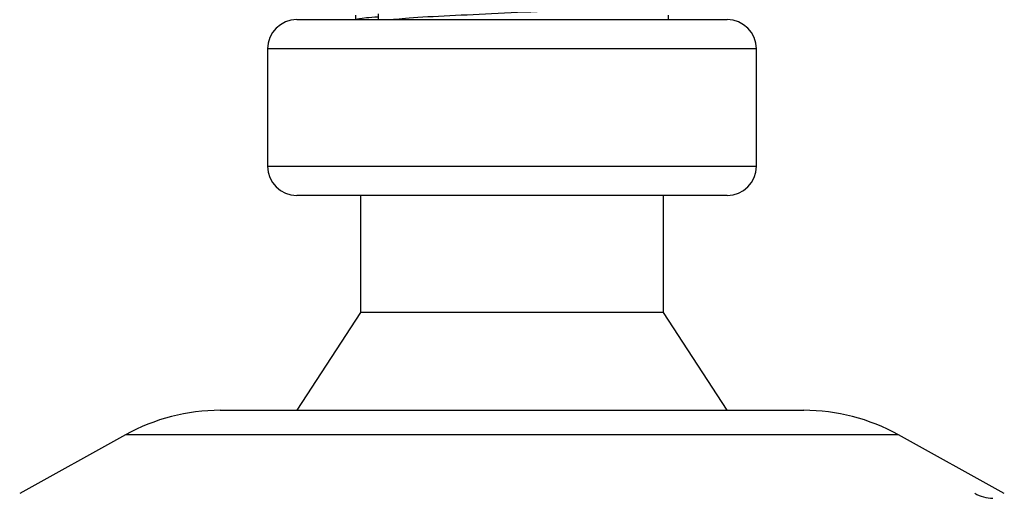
# Model space of a CAD drawing. Header units: millimetres. Extents: x 0 to 420, y 0 to 297.
# Tile 54 of 80: x 290.77 to 293.94, y 194.24 to 195.76. Entities that reach past the tile are written whole.
import ezdxf

# ---------------------------------------------------------------- set-up
doc = ezdxf.new("R2010")
doc.units = ezdxf.units.MM

msp = doc.modelspace()

# ---------------------------------------------------------------- linework, layer by layer
at = {"color": 7, "linetype": 'Continuous', "lineweight": 25}
for p, q in [((291.66467, 195.76229), (292.41565, 195.76229)), ((291.85314, 195.77628), (291.85314, 195.76229)), ((291.92548, 195.78147), (291.92548, 195.76229)), ((292.41565, 195.76229), (293.0468, 195.76229)), ((292.85833, 195.76229), (292.85833, 195.77628)), ((291.57043, 195.66805), (291.57043, 195.2911)), ((292.42383, 195.66805), (291.57043, 195.66805)), ((293.14104, 195.66805), (292.42383, 195.66805)), ((293.14104, 195.2911), (293.14104, 195.66805)), ((291.57043, 195.2911), (293.14104, 195.2911)), ((293.0468, 195.19687), (291.66467, 195.19687)), ((291.86885, 195.19687), (291.86885, 194.81992)), ((292.84262, 194.81992), (292.84262, 195.19687)), ((291.86885, 194.81992), (291.66467, 194.5058)), ((292.84262, 194.81992), (291.86885, 194.81992)), ((293.0468, 194.5058), (292.84262, 194.81992)), ((291.41867, 194.5058), (292.43698, 194.5058)), ((292.43698, 194.5058), (293.2928, 194.5058)), ((291.11428, 194.42714), (290.77427, 194.23882)), ((292.46338, 194.42714), (291.11428, 194.42714)), ((293.59718, 194.42714), (292.46338, 194.42714)), ((293.9372, 194.23882), (293.59718, 194.42714))]:
    msp.add_line(p, q, dxfattribs=at)
for centre, radius, start, end in [((291.66467, 195.66805), 0.09424, 90, 180), ((293.0468, 195.66805), 0.09424, 0, 90), ((291.66467, 195.2911), 0.09424, 180, 270), ((293.0468, 195.2911), 0.09424, 270, 0), ((291.41867, 193.87756), 0.62824, 90, 118.97971), ((293.2928, 193.87756), 0.62824, 61.02029, 90), ((293.9001, 194.33577), 0.11268, 239.35943, 269.90333)]:
    msp.add_arc(centre, radius, start, end, dxfattribs=at)
for points, knots in [([(292.7828, 195.81559), (292.78418, 195.81437), (292.78831, 195.81072), (292.72714, 195.8037), (292.61241, 195.79637), (292.45834, 195.78906), (292.29015, 195.78076), (292.13276, 195.77382), (292.0237, 195.76742), (291.98676, 195.76353), (291.97494, 195.76229)], [0, 0, 0, 0, 0.0730493, 0.2188608, 0.3608043, 0.5026057, 0.6484385, 0.7886663, 0.9324183, 1, 1, 1, 1]), ([(291.92548, 195.77076), (291.91182, 195.76979), (291.86986, 195.76679), (291.861, 195.7641), (291.85503, 195.76229)], [0, 0, 0, 0, 0.3254933, 1, 1, 1, 1])]:
    msp.add_open_spline(points, degree=3, knots=knots, dxfattribs=at)

doc.saveas('drawing.dxf')
